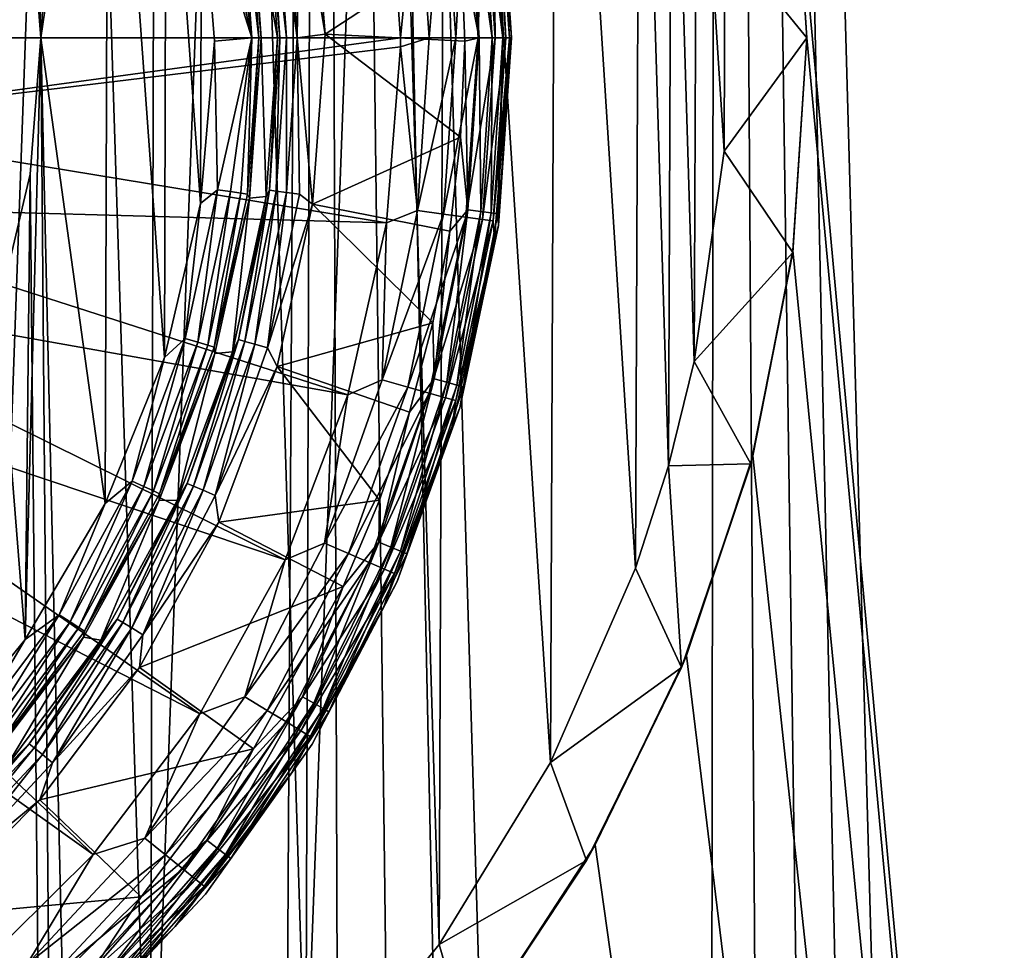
# Model space of a CAD drawing. Header units: metres. Extents: x -106 to 264, y -111 to 81.
# Tile 31 of 256: x 5.46 to 11.74, y -57.81 to -51.88. Entities that reach past the tile are written whole.
import ezdxf

# ---------------------------------------------------------------- set-up
doc = ezdxf.new("R2010")
doc.units = ezdxf.units.M
doc.layers.add('solid_20422013', color=7, linetype='CONTINUOUS')

msp = doc.modelspace()

# ---------------------------------------------------------------- linework, layer by layer
at = {"layer": 'solid_20422013'}
for points in [[(12.143659, -102.923279, 19), (12.336611, -21.742601, 19), (9.918256, -22.94812, 19)], [(9.812541, -105.675247, 19), (9.918256, -22.94812, 19), (7.371326, -23.887068, 19)], [(9.812541, -105.675247, 19), (10.45345, -105.048393, 19), (9.918256, -22.94812, 19)], [(11.624302, -103.665604, 19), (12.143659, -102.923279, 19), (9.918256, -22.94812, 19)], [(11.058709, -104.376656, 19), (11.624302, -103.665604, 19), (9.918256, -22.94812, 19)], [(10.45345, -105.048393, 19), (11.058709, -104.376656, 19), (9.918256, -22.94812, 19)], [(5.599935, -52, 19), (7.371326, -23.887068, 19), (4.74446, -24.545597, 19)], [(5.599935, -52, 19), (6.877981, -107.764816, 19), (7.371326, -23.887068, 19)], [(6.877981, -107.764816, 19), (7.652942, -107.315414, 19), (7.371326, -23.887068, 19)], [(9.127894, -106.264908, 19), (9.812541, -105.675247, 19), (7.371326, -23.887068, 19)], [(8.405241, -106.813667, 19), (9.127894, -106.264908, 19), (7.371326, -23.887068, 19)], [(7.652942, -107.315414, 19), (8.405241, -106.813667, 19), (7.371326, -23.887068, 19)], [(5.53098, -51.131165, 19), (5.599935, -52, 19), (4.74446, -24.545597, 19)], [(10.383421, -50.600048, -13.153495), (15.078767, -29.021139, -16.186213), (14.500057, -95.334694, -6.86645)], [(5.193721, -60.518696, -32.599998), (5.226456, -43.501408, -32.599998), (5.792428, -43.876255, -32.599998)], [(5.193721, -60.518696, -32.599998), (5.792428, -43.876255, -32.599998), (6.295141, -59.739876, -32.599998)], [(6.295141, -59.739876, -32.599998), (5.792428, -43.876255, -32.599998), (6.335495, -44.29356, -32.599998)], [(6.295141, -59.739876, -32.599998), (6.335495, -44.29356, -32.599998), (6.850567, -44.747883, -32.599998)], [(6.295141, -59.739876, -32.599998), (6.850567, -44.747883, -32.599998), (7.286332, -58.815784, -32.599998)], [(7.286332, -58.815784, -32.599998), (6.850567, -44.747883, -32.599998), (7.331092, -45.232746, -32.599998)], [(7.286332, -58.815784, -32.599998), (7.331092, -45.232746, -32.599998), (7.772157, -45.743668, -32.599998)], [(7.286332, -58.815784, -32.599998), (7.772157, -45.743668, -32.599998), (8.136401, -57.77314, -32.599998)], [(8.136401, -57.77314, -32.599998), (7.772157, -45.743668, -32.599998), (8.179739, -46.288296, -32.599998)], [(8.136401, -57.77314, -32.599998), (8.179739, -46.288296, -32.599998), (8.845744, -56.615082, -32.599998)], [(8.845744, -56.615082, -32.599998), (8.179739, -46.288296, -32.599998), (8.882864, -47.457302, -32.599998)], [(8.845744, -56.615082, -32.599998), (8.882864, -47.457302, -32.599998), (9.386644, -55.377342, -32.599998)], [(9.386644, -55.377342, -32.599998), (8.882864, -47.457302, -32.599998), (9.414845, -48.700714, -32.599998)], [(9.386644, -55.377342, -32.599998), (9.414845, -48.700714, -32.599998), (9.595935, -54.724819, -32.599998)], [(9.595935, -54.724819, -32.599998), (9.414845, -48.700714, -32.599998), (9.618463, -49.354134, -32.599998)], [(5.599935, -52, 33.400002), (5.53098, -51.131165, 33.400002), (6.027568, -49.07058, 33.400002)], [(5.599935, -52, 33.400002), (6.027568, -49.07058, 33.400002), (6.00971, -54.965885, 33.400002)], [(6.027568, -49.07058, 33.400002), (6.386162, -54.034412, 33.400002), (6.00971, -54.965885, 33.400002)], [(6.027568, -49.07058, 33.400002), (6.39837, -50.004314, 33.400002), (6.386162, -54.034412, 33.400002)], [(9.595935, -54.724819, -32.599998), (9.618463, -49.354134, -32.599998), (9.761227, -54.060852, -32.599998)], [(9.761227, -54.060852, -32.599998), (9.618463, -49.354134, -32.599998), (9.777827, -50.018448, -32.599998)], [(6.39837, -50.004314, 33.400002), (6.616426, -53.055241, 33.400002), (6.386162, -54.034412, 33.400002)], [(6.39837, -50.004314, 33.400002), (6.622698, -50.984863, 33.400002), (6.616426, -53.055241, 33.400002)], [(9.761227, -54.060852, -32.599998), (9.777827, -50.018448, -32.599998), (9.950551, -52.722176, -32.599998)], [(9.950551, -52.722176, -32.599998), (9.777827, -50.018448, -32.599998), (9.956007, -51.357872, -32.599998)], [(10.383421, -50.600048, -13.153495), (14.500057, -95.334694, -6.86645), (10.477302, -52, -12.956744)], [(10.387667, -50.632439, -32.099998), (10.383421, -50.600048, -13.153495), (10.477302, -52, -12.956744)], [(9.956007, -51.357872, -32.599998), (10.387667, -50.632439, -32.099998), (10.477302, -52, -32.099998)], [(10.387667, -50.632439, -32.099998), (10.477302, -52, -12.956744), (10.477302, -52, -30.799999)], [(10.477302, -52, -32.099998), (10.387667, -50.632439, -32.099998), (10.477302, -52, -30.799999)], [(8.480372, -50.8344, 47.900455), (8.560102, -52, 47.900455), (8.497216, -50.781181, 47.712509)], [(8.497216, -50.781181, 47.712509), (8.584183, -52, 47.712509), (8.517536, -50.831169, 46.202618)], [(8.560102, -52, 47.900455), (8.584183, -52, 47.712509), (8.497216, -50.781181, 47.712509)], [(8.3058, -50.858395, 48.235046), (8.383888, -52, 48.235046), (8.412953, -50.843666, 48.078312)], [(8.412953, -50.843666, 48.078312), (8.383888, -52, 48.235046), (8.492048, -52, 48.078312)], [(8.412953, -50.843666, 48.078312), (8.492048, -52, 48.078312), (8.480372, -50.8344, 47.900455)], [(8.480372, -50.8344, 47.900455), (8.492048, -52, 48.078312), (8.560102, -52, 47.900455)], [(8.509896, -50.87965, 46.109287), (8.517536, -50.831169, 46.202618), (8.59736, -52, 46.202618)], [(8.584183, -52, 47.712509), (8.59736, -52, 46.202618), (8.517536, -50.831169, 46.202618)], [(3.916472, -51.461693, 48.889153), (3.953293, -52, 48.889153), (7.809477, -50.879829, 48.498581)], [(7.809477, -50.879829, 48.498581), (3.953293, -52, 48.889153), (7.889405, -52, 48.498581)], [(7.32204, -50.894627, 45.900002), (7.409845, -51.976658, 45.900002), (7.246412, -51.004005, 45.885563)], [(8.275257, -51.408886, 45.900002), (7.409845, -51.976658, 45.900002), (7.32204, -50.894627, 45.900002)], [(7.998485, -50.900635, 48.451321), (7.809477, -50.879829, 48.498581), (7.889405, -52, 48.498581)], [(7.998485, -50.900635, 48.451321), (7.889405, -52, 48.498581), (8.073684, -52, 48.451321)], [(8.164984, -50.87775, 48.361774), (7.998485, -50.900635, 48.451321), (8.073684, -52, 48.451321)], [(8.164984, -50.87775, 48.361774), (8.073684, -52, 48.451321), (8.241748, -52, 48.361774)], [(8.164984, -50.87775, 48.361774), (8.241748, -52, 48.361774), (8.3058, -50.858395, 48.235046)], [(8.3058, -50.858395, 48.235046), (8.241748, -52, 48.361774), (8.383888, -52, 48.235046)], [(8.318523, -50.904846, 45.914757), (8.390304, -52, 45.914757), (8.275257, -51.408886, 45.900002)], [(8.4019, -50.893867, 45.957802), (8.4744, -52, 45.957802), (8.318523, -50.904846, 45.914757)], [(8.4744, -52, 45.957802), (8.390304, -52, 45.914757), (8.318523, -50.904846, 45.914757)], [(8.467872, -50.885185, 46.02486), (8.54094, -52, 46.02486), (8.4019, -50.893867, 45.957802)], [(8.54094, -52, 46.02486), (8.4744, -52, 45.957802), (8.4019, -50.893867, 45.957802)], [(8.467872, -50.885185, 46.02486), (8.509896, -50.87965, 46.109287), (8.54094, -52, 46.02486)], [(8.54094, -52, 46.02486), (8.509896, -50.87965, 46.109287), (8.59736, -52, 46.202618)], [(6.931593, -51.005337, 33.697384), (7.030417, -50.962963, 45.602619), (7.106491, -52, 45.602619)], [(7.121817, -52, 45.694695), (7.106491, -52, 45.602619), (7.030417, -50.962963, 45.602619)], [(7.055484, -51.030247, 45.694695), (7.121817, -52, 45.694695), (7.030417, -50.962963, 45.602619)], [(6.622698, -50.984863, 33.400002), (6.705856, -52.020313, 33.400002), (6.616426, -53.055241, 33.400002)], [(6.94433, -52, 33.52232), (6.705856, -52.020313, 33.400002), (6.622698, -50.984863, 33.400002)], [(6.725388, -51.033035, 33.414436), (6.94433, -52, 33.52232), (6.622698, -50.984863, 33.400002)], [(6.807935, -51.021168, 33.45657), (6.94433, -52, 33.52232), (6.725388, -51.033035, 33.414436)], [(6.873647, -51.011719, 33.52232), (6.94433, -52, 33.52232), (6.807935, -51.021168, 33.45657)], [(6.873647, -51.011719, 33.52232), (6.91615, -51.005608, 33.605305), (6.98727, -52, 33.605305)], [(6.873647, -51.011719, 33.52232), (6.98727, -52, 33.605305), (6.94433, -52, 33.52232)], [(6.91615, -51.005608, 33.605305), (6.931593, -51.005337, 33.697384), (7.002595, -52, 33.697384)], [(6.91615, -51.005608, 33.605305), (7.002595, -52, 33.697384), (6.98727, -52, 33.605305)], [(6.931593, -51.005337, 33.697384), (7.106491, -52, 45.602619), (7.002595, -52, 33.697384)], [(7.098023, -51.024399, 45.777679), (7.164757, -52, 45.777679), (7.055484, -51.030247, 45.694695)], [(7.164757, -52, 45.777679), (7.121817, -52, 45.694695), (7.055484, -51.030247, 45.694695)], [(7.163793, -51.015358, 45.84343), (7.231144, -52, 45.84343), (7.098023, -51.024399, 45.777679)], [(7.231144, -52, 45.84343), (7.164757, -52, 45.777679), (7.098023, -51.024399, 45.777679)], [(7.163793, -51.015358, 45.84343), (7.246412, -51.004005, 45.885563), (7.231144, -52, 45.84343)], [(7.409845, -51.976658, 45.900002), (7.231144, -52, 45.84343), (7.246412, -51.004005, 45.885563)], [(5.599935, -52, 33.400002), (5.599935, -52, 19), (5.53098, -51.131165, 19)], [(5.599935, -52, 33.400002), (5.53098, -51.131165, 19), (5.53098, -51.131165, 33.400002)], [(8.275257, -51.408886, 45.900002), (8.300348, -52.020645, 45.900002), (7.409845, -51.976658, 45.900002)], [(8.390304, -52, 45.914757), (8.300348, -52.020645, 45.900002), (8.275257, -51.408886, 45.900002)], [(9.950551, -52.722176, -32.599998), (9.956007, -51.357872, -32.599998), (10.477302, -52, -32.099998)], [(7.328848, -53.059284, 45.900002), (7.231144, -52, 45.84343), (7.409845, -51.976658, 45.900002)], [(7.328848, -53.059284, 45.900002), (7.409845, -51.976658, 45.900002), (8.272219, -52.632233, 45.900002)], [(8.272219, -52.632233, 45.900002), (7.409845, -51.976658, 45.900002), (8.300348, -52.020645, 45.900002)], [(3.916472, -52.538307, 48.889153), (7.889192, -52.057999, 48.498581), (7.889405, -52, 48.498581)], [(3.953293, -52, 48.889153), (3.916472, -52.538307, 48.889153), (7.889405, -52, 48.498581)], [(5.599935, -52, 33.400002), (6.00971, -54.965885, 33.400002), (5.499155, -55.831467, 33.400002)], [(5.53098, -52.868835, 33.400002), (5.599935, -52, 33.400002), (5.499155, -55.831467, 33.400002)], [(5.599935, -52, 19), (5.53098, -52.868835, 19), (6.071178, -108.166573, 19)], [(5.53098, -52.868835, 33.400002), (5.53098, -52.868835, 19), (5.599935, -52, 19)], [(5.53098, -52.868835, 33.400002), (5.599935, -52, 19), (5.599935, -52, 33.400002)], [(5.599935, -52, 19), (6.071178, -108.166573, 19), (6.877981, -107.764816, 19)], [(6.725388, -52.966965, 33.414436), (6.616426, -53.055241, 33.400002), (6.705856, -52.020313, 33.400002)], [(6.94433, -52, 33.52232), (6.725388, -52.966965, 33.414436), (6.705856, -52.020313, 33.400002)], [(6.807935, -52.978832, 33.45657), (6.725388, -52.966965, 33.414436), (6.94433, -52, 33.52232)], [(6.873647, -52.988281, 33.52232), (6.807935, -52.978832, 33.45657), (6.94433, -52, 33.52232)], [(6.94433, -52, 33.52232), (6.91615, -52.994392, 33.605305), (6.873647, -52.988281, 33.52232)], [(6.91615, -52.994392, 33.605305), (6.98727, -52, 33.605305), (6.927777, -53.020905, 33.697384)], [(6.98727, -52, 33.605305), (6.91615, -52.994392, 33.605305), (6.94433, -52, 33.52232)], [(6.98727, -52, 33.605305), (7.002595, -52, 33.697384), (6.927777, -53.020905, 33.697384)], [(7.034447, -53.009346, 45.602619), (6.927777, -53.020905, 33.697384), (7.002595, -52, 33.697384)], [(7.106491, -52, 45.602619), (7.034447, -53.009346, 45.602619), (7.002595, -52, 33.697384)], [(7.055484, -52.969753, 45.694695), (7.034447, -53.009346, 45.602619), (7.106491, -52, 45.602619)], [(7.055484, -52.969753, 45.694695), (7.106491, -52, 45.602619), (7.121817, -52, 45.694695)], [(7.098023, -52.975601, 45.777679), (7.055484, -52.969753, 45.694695), (7.121817, -52, 45.694695)], [(7.098023, -52.975601, 45.777679), (7.121817, -52, 45.694695), (7.164757, -52, 45.777679)], [(7.163793, -52.984642, 45.84343), (7.098023, -52.975601, 45.777679), (7.164757, -52, 45.777679)], [(7.163793, -52.984642, 45.84343), (7.164757, -52, 45.777679), (7.231144, -52, 45.84343)], [(7.163793, -52.984642, 45.84343), (7.231144, -52, 45.84343), (7.246412, -52.995995, 45.885563)], [(7.246412, -52.995995, 45.885563), (7.231144, -52, 45.84343), (7.328848, -53.059284, 45.900002)], [(7.998485, -53.099365, 48.451321), (8.073684, -52, 48.451321), (7.889192, -52.057999, 48.498581)], [(8.073684, -52, 48.451321), (7.889405, -52, 48.498581), (7.889192, -52.057999, 48.498581)], [(8.241748, -52, 48.361774), (8.073684, -52, 48.451321), (7.998485, -53.099365, 48.451321)], [(8.164984, -53.12225, 48.361774), (8.241748, -52, 48.361774), (7.998485, -53.099365, 48.451321)], [(8.164984, -53.12225, 48.361774), (8.3058, -53.141605, 48.235046), (8.383888, -52, 48.235046)], [(8.164984, -53.12225, 48.361774), (8.383888, -52, 48.235046), (8.241748, -52, 48.361774)], [(8.318523, -53.095154, 45.914757), (8.272219, -52.632233, 45.900002), (8.300348, -52.020645, 45.900002)], [(8.318523, -53.095154, 45.914757), (8.300348, -52.020645, 45.900002), (8.390304, -52, 45.914757)], [(8.3058, -53.141605, 48.235046), (8.412953, -53.156334, 48.078312), (8.492048, -52, 48.078312)], [(8.3058, -53.141605, 48.235046), (8.492048, -52, 48.078312), (8.383888, -52, 48.235046)], [(8.4019, -53.106133, 45.957802), (8.318523, -53.095154, 45.914757), (8.390304, -52, 45.914757)], [(8.4019, -53.106133, 45.957802), (8.390304, -52, 45.914757), (8.4744, -52, 45.957802)], [(8.467872, -53.114815, 46.02486), (8.4019, -53.106133, 45.957802), (8.4744, -52, 45.957802)], [(8.412953, -53.156334, 48.078312), (8.480372, -53.1656, 47.900455), (8.560102, -52, 47.900455)], [(8.412953, -53.156334, 48.078312), (8.560102, -52, 47.900455), (8.492048, -52, 48.078312)], [(8.467872, -53.114815, 46.02486), (8.4744, -52, 45.957802), (8.54094, -52, 46.02486)], [(8.467872, -53.114815, 46.02486), (8.54094, -52, 46.02486), (8.509896, -53.12035, 46.109287)], [(8.560102, -52, 47.900455), (8.480372, -53.1656, 47.900455), (8.584183, -52, 47.712509)], [(8.480372, -53.1656, 47.900455), (8.583951, -52.063107, 47.712509), (8.584183, -52, 47.712509)], [(8.509896, -53.12035, 46.109287), (8.54094, -52, 46.02486), (8.513992, -53.194374, 46.202618)], [(8.513992, -53.194374, 46.202618), (8.54094, -52, 46.02486), (8.59736, -52, 46.202618)], [(8.513992, -53.194374, 46.202618), (8.59736, -52, 46.202618), (8.583951, -52.063107, 47.712509)], [(8.584183, -52, 47.712509), (8.583951, -52.063107, 47.712509), (8.59736, -52, 46.202618)], [(9.950551, -52.722176, -32.599998), (10.477302, -52, -32.099998), (10.387667, -53.367561, -32.099998)], [(10.387616, -53.354446, -12.766389), (10.477302, -52, -12.956744), (14.500057, -95.334694, -6.86645)], [(10.477302, -52, -30.799999), (10.477302, -52, -12.956744), (10.387616, -53.354446, -12.766389)], [(10.387667, -53.367561, -30.799999), (10.477302, -52, -30.799999), (10.387616, -53.354446, -12.766389)], [(10.477302, -52, -32.099998), (10.477302, -52, -30.799999), (10.387667, -53.367561, -30.799999)], [(10.387667, -53.367561, -32.099998), (10.477302, -52, -32.099998), (10.387667, -53.367561, -30.799999)], [(3.916472, -52.538307, 48.889153), (7.801032, -53.177551, 48.498581), (7.889192, -52.057999, 48.498581)], [(7.801032, -53.177551, 48.498581), (7.998485, -53.099365, 48.451321), (7.889192, -52.057999, 48.498581)], [(8.480372, -53.1656, 47.900455), (8.488027, -53.28125, 47.712509), (8.583951, -52.063107, 47.712509)], [(8.513992, -53.194374, 46.202618), (8.583951, -52.063107, 47.712509), (8.488027, -53.28125, 47.712509)], [(3.916472, -52.538307, 48.889153), (3.806695, -53.066586, 48.889153), (7.801032, -53.177551, 48.498581)], [(7.328848, -53.059284, 45.900002), (8.272219, -52.632233, 45.900002), (8.204021, -53.230034, 45.900002)], [(8.318523, -53.095154, 45.914757), (8.204021, -53.230034, 45.900002), (8.272219, -52.632233, 45.900002)], [(9.761227, -54.060852, -32.599998), (9.950551, -52.722176, -32.599998), (10.387667, -53.367561, -32.099998)], [(5.53098, -52.868835, 19), (5.33011, -53.717335, 19), (6.071178, -108.166573, 19)], [(5.33011, -53.717335, 33.400002), (5.33011, -53.717335, 19), (5.53098, -52.868835, 19)], [(5.33011, -53.717335, 33.400002), (5.53098, -52.868835, 19), (5.53098, -52.868835, 33.400002)], [(5.33011, -53.717335, 33.400002), (5.53098, -52.868835, 33.400002), (5.499155, -55.831467, 33.400002)], [(6.725388, -52.966965, 33.414436), (6.51932, -53.914246, 33.414436), (6.616426, -53.055241, 33.400002)], [(6.599337, -53.93774, 33.45657), (6.51932, -53.914246, 33.414436), (6.725388, -52.966965, 33.414436)], [(6.807935, -52.978832, 33.45657), (6.599337, -53.93774, 33.45657), (6.725388, -52.966965, 33.414436)], [(6.663036, -53.956444, 33.52232), (6.599337, -53.93774, 33.45657), (6.807935, -52.978832, 33.45657)], [(6.873647, -52.988281, 33.52232), (6.663036, -53.956444, 33.52232), (6.807935, -52.978832, 33.45657)], [(7.055484, -52.969753, 45.694695), (6.85772, -53.921444, 45.694695), (7.034447, -53.009346, 45.602619)], [(6.899068, -53.933029, 45.777679), (6.85772, -53.921444, 45.694695), (7.055484, -52.969753, 45.694695)], [(7.098023, -52.975601, 45.777679), (6.899068, -53.933029, 45.777679), (7.055484, -52.969753, 45.694695)], [(6.962994, -53.950939, 45.84343), (6.899068, -53.933029, 45.777679), (7.098023, -52.975601, 45.777679)], [(7.163793, -52.984642, 45.84343), (6.962994, -53.950939, 45.84343), (7.098023, -52.975601, 45.777679)], [(7.163793, -52.984642, 45.84343), (7.043297, -53.973438, 45.885563), (6.962994, -53.950939, 45.84343)], [(7.163793, -52.984642, 45.84343), (7.246412, -52.995995, 45.885563), (7.043297, -53.973438, 45.885563)], [(6.873647, -52.988281, 33.52232), (6.704237, -53.96854, 33.605305), (6.663036, -53.956444, 33.52232)], [(6.873647, -52.988281, 33.52232), (6.91615, -52.994392, 33.605305), (6.704237, -53.96854, 33.605305)], [(6.704237, -53.96854, 33.605305), (6.91615, -52.994392, 33.605305), (6.927777, -53.020905, 33.697384)], [(6.704237, -53.96854, 33.605305), (6.927777, -53.020905, 33.697384), (6.707974, -54.009834, 33.697384)], [(6.819774, -53.998222, 45.602619), (6.707974, -54.009834, 33.697384), (6.927777, -53.020905, 33.697384)], [(7.034447, -53.009346, 45.602619), (6.819774, -53.998222, 45.602619), (6.927777, -53.020905, 33.697384)], [(6.85772, -53.921444, 45.694695), (6.819774, -53.998222, 45.602619), (7.034447, -53.009346, 45.602619)], [(7.043297, -53.973438, 45.885563), (7.246412, -52.995995, 45.885563), (7.328848, -53.059284, 45.900002)], [(3.806695, -53.066586, 48.889153), (3.626005, -53.574997, 48.889153), (7.554805, -54.273243, 48.498581)], [(3.806695, -53.066586, 48.889153), (7.554805, -54.273243, 48.498581), (7.801032, -53.177551, 48.498581)], [(6.51932, -53.914246, 33.414436), (6.386162, -54.034412, 33.400002), (6.616426, -53.055241, 33.400002)], [(7.043297, -53.973438, 45.885563), (7.328848, -53.059284, 45.900002), (7.104824, -54.092201, 45.900002)], [(7.104824, -54.092201, 45.900002), (7.328848, -53.059284, 45.900002), (8.095755, -53.814045, 45.900002)], [(7.328848, -53.059284, 45.900002), (8.204021, -53.230034, 45.900002), (8.095755, -53.814045, 45.900002)], [(7.801032, -53.177551, 48.498581), (7.774289, -54.178253, 48.451321), (7.998485, -53.099365, 48.451321)], [(8.164984, -53.12225, 48.361774), (7.998485, -53.099365, 48.451321), (7.774289, -54.178253, 48.451321)], [(8.318523, -53.095154, 45.914757), (8.104411, -54.17157, 45.914757), (8.204021, -53.230034, 45.900002)], [(8.185641, -54.193336, 45.957802), (8.104411, -54.17157, 45.914757), (8.318523, -53.095154, 45.914757)], [(8.4019, -53.106133, 45.957802), (8.185641, -54.193336, 45.957802), (8.318523, -53.095154, 45.914757)], [(8.249915, -54.21056, 46.02486), (8.185641, -54.193336, 45.957802), (8.4019, -53.106133, 45.957802)], [(8.467872, -53.114815, 46.02486), (8.249915, -54.21056, 46.02486), (8.4019, -53.106133, 45.957802)], [(8.164984, -53.12225, 48.361774), (7.774289, -54.178253, 48.451321), (7.936122, -54.223598, 48.361774)], [(8.164984, -53.12225, 48.361774), (7.936122, -54.223598, 48.361774), (8.3058, -53.141605, 48.235046)], [(7.936122, -54.223598, 48.361774), (8.07299, -54.261948, 48.235046), (8.3058, -53.141605, 48.235046)], [(8.3058, -53.141605, 48.235046), (8.07299, -54.261948, 48.235046), (8.412953, -53.156334, 48.078312)], [(8.07299, -54.261948, 48.235046), (8.17714, -54.291126, 48.078312), (8.412953, -53.156334, 48.078312)], [(8.412953, -53.156334, 48.078312), (8.17714, -54.291126, 48.078312), (8.480372, -53.1656, 47.900455)], [(8.17714, -54.291126, 48.078312), (8.24267, -54.309486, 47.900455), (8.480372, -53.1656, 47.900455)], [(8.480372, -53.1656, 47.900455), (8.24267, -54.309486, 47.900455), (8.488027, -53.28125, 47.712509)], [(8.467872, -53.114815, 46.02486), (8.290858, -54.221527, 46.109287), (8.249915, -54.21056, 46.02486)], [(8.467872, -53.114815, 46.02486), (8.509896, -53.12035, 46.109287), (8.290858, -54.221527, 46.109287)], [(8.290858, -54.221527, 46.109287), (8.509896, -53.12035, 46.109287), (8.513992, -53.194374, 46.202618)], [(7.801032, -53.177551, 48.498581), (7.554805, -54.273243, 48.498581), (7.774289, -54.178253, 48.451321)], [(8.104411, -54.17157, 45.914757), (8.095755, -53.814045, 45.900002), (8.204021, -53.230034, 45.900002)], [(8.268192, -54.356182, 46.202618), (8.513992, -53.194374, 46.202618), (8.488027, -53.28125, 47.712509)], [(8.290858, -54.221527, 46.109287), (8.513992, -53.194374, 46.202618), (8.268192, -54.356182, 46.202618)], [(8.268192, -54.356182, 46.202618), (8.488027, -53.28125, 47.712509), (8.220117, -54.473434, 47.712509)], [(8.24267, -54.309486, 47.900455), (8.220117, -54.473434, 47.712509), (8.488027, -53.28125, 47.712509)], [(10.133266, -54.662338, -12.582577), (10.387616, -53.354446, -12.766389), (14.500057, -95.334694, -6.86645)], [(10.387667, -53.367561, -30.799999), (10.387616, -53.354446, -12.766389), (10.133266, -54.662338, -12.582577)], [(9.761227, -54.060852, -32.599998), (10.387667, -53.367561, -32.099998), (10.120296, -54.711723, -32.099998)], [(10.120296, -54.711727, -30.799999), (10.387667, -53.367561, -30.799999), (10.133266, -54.662338, -12.582577)], [(10.387667, -53.367561, -32.099998), (10.387667, -53.367561, -30.799999), (10.120296, -54.711727, -30.799999)], [(10.120296, -54.711723, -32.099998), (10.387667, -53.367561, -32.099998), (10.120296, -54.711727, -30.799999)], [(3.626005, -53.574997, 48.889153), (3.377771, -54.054066, 48.889153), (7.155503, -55.322872, 48.498581)], [(3.626005, -53.574997, 48.889153), (7.155503, -55.322872, 48.498581), (7.554805, -54.273243, 48.498581)], [(5.33011, -53.717335, 33.400002), (5.499155, -55.831467, 33.400002), (4.870525, -56.602947, 33.400002)], [(5.33011, -53.717335, 19), (5.23652, -108.519836, 19), (6.071178, -108.166573, 19)], [(7.104824, -54.092201, 45.900002), (8.095755, -53.814045, 45.900002), (7.947421, -54.384266, 45.900002)], [(8.104411, -54.17157, 45.914757), (7.947421, -54.384266, 45.900002), (8.095755, -53.814045, 45.900002)], [(6.51932, -53.914246, 33.414436), (6.180537, -54.822556, 33.414436), (6.386162, -54.034412, 33.400002)], [(6.256396, -54.857201, 33.45657), (6.180537, -54.822556, 33.414436), (6.51932, -53.914246, 33.414436)], [(6.599337, -53.93774, 33.45657), (6.256396, -54.857201, 33.45657), (6.51932, -53.914246, 33.414436)], [(6.85772, -53.921444, 45.694695), (6.532211, -54.837341, 45.694695), (6.819774, -53.998222, 45.602619)], [(6.571596, -54.854446, 45.777679), (6.532211, -54.837341, 45.694695), (6.85772, -53.921444, 45.694695)], [(6.899068, -53.933029, 45.777679), (6.571596, -54.854446, 45.777679), (6.85772, -53.921444, 45.694695)], [(6.316785, -54.884777, 33.52232), (6.256396, -54.857201, 33.45657), (6.599337, -53.93774, 33.45657)], [(6.663036, -53.956444, 33.52232), (6.316785, -54.884777, 33.52232), (6.599337, -53.93774, 33.45657)], [(6.663036, -53.956444, 33.52232), (6.355844, -54.902618, 33.605305), (6.316785, -54.884777, 33.52232)], [(6.663036, -53.956444, 33.52232), (6.704237, -53.96854, 33.605305), (6.355844, -54.902618, 33.605305)], [(6.355844, -54.902618, 33.605305), (6.704237, -53.96854, 33.605305), (6.707974, -54.009834, 33.697384)], [(6.632487, -54.880898, 45.84343), (6.571596, -54.854446, 45.777679), (6.899068, -53.933029, 45.777679)], [(6.962994, -53.950939, 45.84343), (6.632487, -54.880898, 45.84343), (6.899068, -53.933029, 45.777679)], [(6.962994, -53.950939, 45.84343), (6.708979, -54.91412, 45.885563), (6.632487, -54.880898, 45.84343)], [(6.962994, -53.950939, 45.84343), (7.043297, -53.973438, 45.885563), (6.708979, -54.91412, 45.885563)], [(6.708979, -54.91412, 45.885563), (7.043297, -53.973438, 45.885563), (7.104824, -54.092201, 45.900002)], [(6.180537, -54.822556, 33.414436), (6.00971, -54.965885, 33.400002), (6.386162, -54.034412, 33.400002)], [(6.355844, -54.902618, 33.605305), (6.707974, -54.009834, 33.697384), (6.353363, -54.944675, 33.697384)], [(6.466825, -54.946587, 45.602619), (6.353363, -54.944675, 33.697384), (6.707974, -54.009834, 33.697384)], [(6.819774, -53.998222, 45.602619), (6.466825, -54.946587, 45.602619), (6.707974, -54.009834, 33.697384)], [(6.532211, -54.837341, 45.694695), (6.466825, -54.946587, 45.602619), (6.819774, -53.998222, 45.602619)], [(3.377771, -54.054066, 48.889153), (3.066614, -54.494877, 48.889153), (6.611215, -56.305176, 48.498581)], [(3.377771, -54.054066, 48.889153), (6.611215, -56.305176, 48.498581), (7.155503, -55.322872, 48.498581)], [(6.708979, -54.91412, 45.885563), (7.104824, -54.092201, 45.900002), (6.73332, -55.083473, 45.900002)], [(6.73332, -55.083473, 45.900002), (7.104824, -54.092201, 45.900002), (7.757109, -54.94421, 45.900002)], [(7.104824, -54.092201, 45.900002), (7.947421, -54.384266, 45.900002), (7.757109, -54.94421, 45.900002)], [(9.595935, -54.724819, -32.599998), (9.761227, -54.060852, -32.599998), (10.120296, -54.711723, -32.099998)], [(8.104411, -54.17157, 45.914757), (7.75163, -55.210831, 45.914757), (7.947421, -54.384266, 45.900002)], [(7.829324, -55.243011, 45.957802), (7.75163, -55.210831, 45.914757), (8.104411, -54.17157, 45.914757)], [(8.185641, -54.193336, 45.957802), (7.829324, -55.243011, 45.957802), (8.104411, -54.17157, 45.914757)], [(7.554805, -54.273243, 48.498581), (7.405273, -55.216564, 48.451321), (7.774289, -54.178253, 48.451321)], [(7.936122, -54.223598, 48.361774), (7.774289, -54.178253, 48.451321), (7.405273, -55.216564, 48.451321)], [(7.936122, -54.223598, 48.361774), (7.405273, -55.216564, 48.451321), (7.559424, -55.28352, 48.361774)], [(7.936122, -54.223598, 48.361774), (7.559424, -55.28352, 48.361774), (8.07299, -54.261948, 48.235046)], [(7.8908, -55.268475, 46.02486), (7.829324, -55.243011, 45.957802), (8.185641, -54.193336, 45.957802)], [(8.249915, -54.21056, 46.02486), (7.8908, -55.268475, 46.02486), (8.185641, -54.193336, 45.957802)], [(8.249915, -54.21056, 46.02486), (7.929961, -55.284698, 46.109287), (7.8908, -55.268475, 46.02486)], [(8.249915, -54.21056, 46.02486), (8.290858, -54.221527, 46.109287), (7.929961, -55.284698, 46.109287)], [(7.929961, -55.284698, 46.109287), (8.290858, -54.221527, 46.109287), (8.268192, -54.356182, 46.202618)], [(7.554805, -54.273243, 48.498581), (7.155503, -55.322872, 48.498581), (7.405273, -55.216564, 48.451321)], [(7.559424, -55.28352, 48.361774), (7.689797, -55.340149, 48.235046), (8.07299, -54.261948, 48.235046)], [(8.07299, -54.261948, 48.235046), (7.689797, -55.340149, 48.235046), (8.17714, -54.291126, 48.078312)], [(7.689797, -55.340149, 48.235046), (7.789003, -55.38324, 48.078312), (8.17714, -54.291126, 48.078312)], [(8.17714, -54.291126, 48.078312), (7.789003, -55.38324, 48.078312), (8.24267, -54.309486, 47.900455)], [(7.789003, -55.38324, 48.078312), (7.851422, -55.410355, 47.900455), (8.24267, -54.309486, 47.900455)], [(8.24267, -54.309486, 47.900455), (7.851422, -55.410355, 47.900455), (8.220117, -54.473434, 47.712509)], [(7.869511, -55.46199, 46.202618), (8.268192, -54.356182, 46.202618), (8.220117, -54.473434, 47.712509)], [(7.929961, -55.284698, 46.109287), (8.268192, -54.356182, 46.202618), (7.869511, -55.46199, 46.202618)], [(7.75163, -55.210831, 45.914757), (7.757109, -54.94421, 45.900002), (7.947421, -54.384266, 45.900002)], [(7.869511, -55.46199, 46.202618), (8.220117, -54.473434, 47.712509), (7.78565, -55.615501, 47.712509)], [(7.851422, -55.410355, 47.900455), (7.78565, -55.615501, 47.712509), (8.220117, -54.473434, 47.712509)], [(3.066614, -54.494877, 48.889153), (2.698333, -54.88921, 48.889153), (5.93297, -57.200249, 48.498581)], [(3.066614, -54.494877, 48.889153), (5.93297, -57.200249, 48.498581), (6.611215, -56.305176, 48.498581)], [(9.711058, -55.932011, -12.404136), (10.133266, -54.662338, -12.582577), (14.500057, -95.334694, -6.86645)], [(10.120296, -54.711727, -30.799999), (10.133266, -54.662338, -12.582577), (9.711058, -55.932011, -12.404136)], [(9.386644, -55.377342, -32.599998), (9.595935, -54.724819, -32.599998), (9.679765, -56.009491, -32.099998)], [(9.595935, -54.724819, -32.599998), (10.120296, -54.711723, -32.099998), (9.679765, -56.009491, -32.099998)], [(10.120296, -54.711723, -32.099998), (10.120296, -54.711727, -30.799999), (9.679764, -56.009491, -30.799999)], [(9.679765, -56.009491, -32.099998), (10.120296, -54.711723, -32.099998), (9.679764, -56.009491, -30.799999)], [(9.679764, -56.009491, -30.799999), (10.120296, -54.711727, -30.799999), (9.711058, -55.932011, -12.404136)], [(6.180537, -54.822556, 33.414436), (5.715936, -55.673409, 33.414436), (6.00971, -54.965885, 33.400002)], [(5.786093, -55.718494, 33.45657), (5.715936, -55.673409, 33.414436), (6.180537, -54.822556, 33.414436)], [(6.256396, -54.857201, 33.45657), (5.786093, -55.718494, 33.45657), (6.180537, -54.822556, 33.414436)], [(5.841942, -55.754387, 33.52232), (5.786093, -55.718494, 33.45657), (6.256396, -54.857201, 33.45657)], [(6.316785, -54.884777, 33.52232), (5.841942, -55.754387, 33.52232), (6.256396, -54.857201, 33.45657)], [(6.532211, -54.837341, 45.694695), (6.085019, -55.700382, 45.694695), (6.466825, -54.946587, 45.602619)], [(6.121707, -55.722691, 45.777679), (6.085019, -55.700382, 45.694695), (6.532211, -54.837341, 45.694695)], [(6.571596, -54.854446, 45.777679), (6.121707, -55.722691, 45.777679), (6.532211, -54.837341, 45.694695)], [(6.17843, -55.757187, 45.84343), (6.121707, -55.722691, 45.777679), (6.571596, -54.854446, 45.777679)], [(6.632487, -54.880898, 45.84343), (6.17843, -55.757187, 45.84343), (6.571596, -54.854446, 45.777679)], [(2.698333, -54.88921, 48.889153), (5.13451, -57.989952, 48.498581), (5.93297, -57.200249, 48.498581)], [(6.316785, -54.884777, 33.52232), (5.878066, -55.777603, 33.605305), (5.841942, -55.754387, 33.52232)], [(6.316785, -54.884777, 33.52232), (6.355844, -54.902618, 33.605305), (5.878066, -55.777603, 33.605305)], [(5.878066, -55.777603, 33.605305), (6.355844, -54.902618, 33.605305), (6.353363, -54.944675, 33.697384)], [(6.632487, -54.880898, 45.84343), (6.249685, -55.800518, 45.885563), (6.17843, -55.757187, 45.84343)], [(6.632487, -54.880898, 45.84343), (6.708979, -54.91412, 45.885563), (6.249685, -55.800518, 45.885563)], [(6.249685, -55.800518, 45.885563), (6.708979, -54.91412, 45.885563), (6.73332, -55.083473, 45.900002)], [(5.715936, -55.673409, 33.414436), (5.499155, -55.831467, 33.400002), (6.00971, -54.965885, 33.400002)], [(5.878066, -55.777603, 33.605305), (6.353363, -54.944675, 33.697384), (5.87212, -55.815044, 33.697384)], [(5.982758, -55.835209, 45.602619), (5.87212, -55.815044, 33.697384), (6.353363, -54.944675, 33.697384)], [(6.466825, -54.946587, 45.602619), (5.982758, -55.835209, 45.602619), (6.353363, -54.944675, 33.697384)], [(6.085019, -55.700382, 45.694695), (5.982758, -55.835209, 45.602619), (6.466825, -54.946587, 45.602619)], [(6.73332, -55.083473, 45.900002), (7.757109, -54.94421, 45.900002), (7.525456, -55.492706, 45.900002)], [(7.75163, -55.210831, 45.914757), (7.525456, -55.492706, 45.900002), (7.757109, -54.94421, 45.900002)], [(6.227694, -56.008919, 45.900002), (6.73332, -55.083473, 45.900002), (7.525456, -55.492706, 45.900002)], [(6.249685, -55.800518, 45.885563), (6.73332, -55.083473, 45.900002), (6.227694, -56.008919, 45.900002)], [(7.155503, -55.322872, 48.498581), (6.898312, -56.194958, 48.451321), (7.405273, -55.216564, 48.451321)], [(7.559424, -55.28352, 48.361774), (7.405273, -55.216564, 48.451321), (6.898312, -56.194958, 48.451321)], [(7.75163, -55.210831, 45.914757), (7.266216, -56.195152, 45.914757), (7.525456, -55.492706, 45.900002)], [(7.339046, -56.237198, 45.957802), (7.266216, -56.195152, 45.914757), (7.75163, -55.210831, 45.914757)], [(7.829324, -55.243011, 45.957802), (7.339046, -56.237198, 45.957802), (7.75163, -55.210831, 45.914757)], [(7.559424, -55.28352, 48.361774), (6.898312, -56.194958, 48.451321), (7.04191, -56.28228, 48.361774)], [(7.559424, -55.28352, 48.361774), (7.04191, -56.28228, 48.361774), (7.689797, -55.340149, 48.235046)], [(7.396672, -56.27047, 46.02486), (7.339046, -56.237198, 45.957802), (7.829324, -55.243011, 45.957802)], [(7.8908, -55.268475, 46.02486), (7.396672, -56.27047, 46.02486), (7.829324, -55.243011, 45.957802)], [(7.8908, -55.268475, 46.02486), (7.43338, -56.291664, 46.109287), (7.396672, -56.27047, 46.02486)], [(7.8908, -55.268475, 46.02486), (7.929961, -55.284698, 46.109287), (7.43338, -56.291664, 46.109287)], [(7.43338, -56.291664, 46.109287), (7.929961, -55.284698, 46.109287), (7.869511, -55.46199, 46.202618)], [(7.155503, -55.322872, 48.498581), (6.611215, -56.305176, 48.498581), (6.898312, -56.194958, 48.451321)], [(7.04191, -56.28228, 48.361774), (7.163357, -56.356133, 48.235046), (7.689797, -55.340149, 48.235046)], [(7.689797, -55.340149, 48.235046), (7.163357, -56.356133, 48.235046), (7.789003, -55.38324, 48.078312)], [(7.163357, -56.356133, 48.235046), (7.255771, -56.412331, 48.078312), (7.789003, -55.38324, 48.078312)], [(7.789003, -55.38324, 48.078312), (7.255771, -56.412331, 48.078312), (7.851422, -55.410355, 47.900455)], [(7.255771, -56.412331, 48.078312), (7.313917, -56.447693, 47.900455), (7.851422, -55.410355, 47.900455)], [(7.851422, -55.410355, 47.900455), (7.313917, -56.447693, 47.900455), (7.78565, -55.615501, 47.712509)], [(8.845744, -56.615082, -32.599998), (9.386644, -55.377342, -32.599998), (9.679765, -56.009491, -32.099998)], [(6.227694, -56.008919, 45.900002), (7.525456, -55.492706, 45.900002), (6.953401, -56.527267, 45.900002)], [(7.266216, -56.195152, 45.914757), (6.953401, -56.527267, 45.900002), (7.525456, -55.492706, 45.900002)], [(7.327256, -56.497322, 46.202618), (7.869511, -55.46199, 46.202618), (7.78565, -55.615501, 47.712509)], [(7.43338, -56.291664, 46.109287), (7.869511, -55.46199, 46.202618), (7.327256, -56.497322, 46.202618)], [(7.327256, -56.497322, 46.202618), (7.78565, -55.615501, 47.712509), (7.193429, -56.684311, 47.712509)], [(7.313917, -56.447693, 47.900455), (7.193429, -56.684311, 47.712509), (7.78565, -55.615501, 47.712509)], [(5.715936, -55.673409, 33.414436), (5.134975, -56.449482, 33.414436), (5.499155, -55.831467, 33.400002)], [(5.198002, -56.504093, 33.45657), (5.134975, -56.449482, 33.414436), (5.715936, -55.673409, 33.414436)], [(5.786093, -55.718494, 33.45657), (5.198002, -56.504093, 33.45657), (5.715936, -55.673409, 33.414436)], [(5.248175, -56.547569, 33.52232), (5.198002, -56.504093, 33.45657), (5.786093, -55.718494, 33.45657)], [(5.841942, -55.754387, 33.52232), (5.248175, -56.547569, 33.52232), (5.786093, -55.718494, 33.45657)], [(6.085019, -55.700382, 45.694695), (5.524474, -56.494492, 45.694695), (5.982758, -55.835209, 45.602619)], [(5.557783, -56.521591, 45.777679), (5.524474, -56.494492, 45.694695), (6.085019, -55.700382, 45.694695)], [(6.121707, -55.722691, 45.777679), (5.557783, -56.521591, 45.777679), (6.085019, -55.700382, 45.694695)], [(5.609281, -56.563488, 45.84343), (5.557783, -56.521591, 45.777679), (6.121707, -55.722691, 45.777679)], [(6.17843, -55.757187, 45.84343), (5.609281, -56.563488, 45.84343), (6.121707, -55.722691, 45.777679)], [(5.841942, -55.754387, 33.52232), (5.280626, -56.575687, 33.605305), (5.248175, -56.547569, 33.52232)], [(5.841942, -55.754387, 33.52232), (5.878066, -55.777603, 33.605305), (5.280626, -56.575687, 33.605305)], [(5.280626, -56.575687, 33.605305), (5.878066, -55.777603, 33.605305), (5.87212, -55.815044, 33.697384)], [(6.17843, -55.757187, 45.84343), (5.673972, -56.616119, 45.885563), (5.609281, -56.563488, 45.84343)], [(6.17843, -55.757187, 45.84343), (6.249685, -55.800518, 45.885563), (5.673972, -56.616119, 45.885563)], [(5.673972, -56.616119, 45.885563), (6.249685, -55.800518, 45.885563), (6.227694, -56.008919, 45.900002)], [(5.134975, -56.449482, 33.414436), (4.870525, -56.602947, 33.400002), (5.499155, -55.831467, 33.400002)], [(5.280626, -56.575687, 33.605305), (5.87212, -55.815044, 33.697384), (5.270683, -56.610451, 33.697384)], [(5.377386, -56.646065, 45.602619), (5.270683, -56.610451, 33.697384), (5.87212, -55.815044, 33.697384)], [(5.982758, -55.835209, 45.602619), (5.377386, -56.646065, 45.602619), (5.87212, -55.815044, 33.697384)], [(5.524474, -56.494492, 45.694695), (5.377386, -56.646065, 45.602619), (5.982758, -55.835209, 45.602619)], [(9.13057, -57.13847, -12.234579), (9.711058, -55.932011, -12.404136), (14.500057, -95.334694, -6.86645)], [(9.679764, -56.009491, -30.799999), (9.711058, -55.932011, -12.404136), (9.13057, -57.13847, -12.234579)], [(5.594254, -56.852165, 45.900002), (6.227694, -56.008919, 45.900002), (6.953401, -56.527267, 45.900002)], [(5.673972, -56.616119, 45.885563), (6.227694, -56.008919, 45.900002), (5.594254, -56.852165, 45.900002)], [(8.845744, -56.615082, -32.599998), (9.679765, -56.009491, -32.099998), (9.073609, -57.238651, -32.099998)], [(9.073609, -57.238651, -30.799999), (9.679764, -56.009491, -30.799999), (9.13057, -57.13847, -12.234579)], [(9.679765, -56.009491, -32.099998), (9.679764, -56.009491, -30.799999), (9.073609, -57.238651, -30.799999)], [(9.073609, -57.238651, -32.099998), (9.679765, -56.009491, -32.099998), (9.073609, -57.238651, -30.799999)], [(6.611215, -56.305176, 48.498581), (6.262847, -57.095203, 48.451321), (6.898312, -56.194958, 48.451321)], [(7.04191, -56.28228, 48.361774), (6.898312, -56.194958, 48.451321), (6.262847, -57.095203, 48.451321)], [(7.266216, -56.195152, 45.914757), (6.656476, -57.107693, 45.914757), (6.953401, -56.527267, 45.900002)], [(6.723193, -57.158886, 45.957802), (6.656476, -57.107693, 45.914757), (7.266216, -56.195152, 45.914757)], [(7.339046, -56.237198, 45.957802), (6.723193, -57.158886, 45.957802), (7.266216, -56.195152, 45.914757)], [(6.775984, -57.199394, 46.02486), (6.723193, -57.158886, 45.957802), (7.339046, -56.237198, 45.957802)], [(7.396672, -56.27047, 46.02486), (6.775984, -57.199394, 46.02486), (7.339046, -56.237198, 45.957802)], [(6.611215, -56.305176, 48.498581), (5.93297, -57.200249, 48.498581), (6.262847, -57.095203, 48.451321)], [(7.04191, -56.28228, 48.361774), (6.262847, -57.095203, 48.451321), (6.393217, -57.201267, 48.361774)], [(7.04191, -56.28228, 48.361774), (6.393217, -57.201267, 48.361774), (7.163357, -56.356133, 48.235046)], [(7.396672, -56.27047, 46.02486), (6.809612, -57.225201, 46.109287), (6.775984, -57.199394, 46.02486)], [(7.396672, -56.27047, 46.02486), (7.43338, -56.291664, 46.109287), (6.809612, -57.225201, 46.109287)], [(6.809612, -57.225201, 46.109287), (7.43338, -56.291664, 46.109287), (7.327256, -56.497322, 46.202618)], [(6.393217, -57.201267, 48.361774), (6.503477, -57.29097, 48.235046), (7.163357, -56.356133, 48.235046)], [(7.163357, -56.356133, 48.235046), (6.503477, -57.29097, 48.235046), (7.255771, -56.412331, 48.078312)], [(6.503477, -57.29097, 48.235046), (6.587378, -57.35923, 48.078312), (7.255771, -56.412331, 48.078312)], [(7.255771, -56.412331, 48.078312), (6.587378, -57.35923, 48.078312), (7.313917, -56.447693, 47.900455)], [(5.524474, -56.494492, 45.694695), (4.861019, -57.20488, 45.694695), (5.377386, -56.646065, 45.602619)], [(4.890327, -57.236263, 45.777679), (4.861019, -57.20488, 45.694695), (5.524474, -56.494492, 45.694695)], [(5.557783, -56.521591, 45.777679), (4.890327, -57.236263, 45.777679), (5.524474, -56.494492, 45.694695)], [(6.587378, -57.35923, 48.078312), (6.640168, -57.402176, 47.900455), (7.313917, -56.447693, 47.900455)], [(7.313917, -56.447693, 47.900455), (6.640168, -57.402176, 47.900455), (7.193429, -56.684311, 47.712509)], [(4.93564, -57.284779, 45.84343), (4.890327, -57.236263, 45.777679), (5.557783, -56.521591, 45.777679)], [(5.609281, -56.563488, 45.84343), (4.93564, -57.284779, 45.84343), (5.557783, -56.521591, 45.777679)], [(5.594254, -56.852165, 45.900002), (6.953401, -56.527267, 45.900002), (6.238573, -57.46859, 45.900002)], [(6.656476, -57.107693, 45.914757), (6.238573, -57.46859, 45.900002), (6.953401, -56.527267, 45.900002)], [(6.647897, -57.451611, 46.202618), (7.327256, -56.497322, 46.202618), (7.193429, -56.684311, 47.712509)], [(6.809612, -57.225201, 46.109287), (7.327256, -56.497322, 46.202618), (6.647897, -57.451611, 46.202618)], [(5.609281, -56.563488, 45.84343), (4.992562, -57.34573, 45.885563), (4.93564, -57.284779, 45.84343)], [(5.609281, -56.563488, 45.84343), (5.673972, -56.616119, 45.885563), (4.992562, -57.34573, 45.885563)], [(4.992562, -57.34573, 45.885563), (5.673972, -56.616119, 45.885563), (5.594254, -56.852165, 45.900002)], [(8.136401, -57.77314, -32.599998), (8.845744, -56.615082, -32.599998), (9.073609, -57.238651, -32.099998)], [(6.647897, -57.451611, 46.202618), (7.193429, -56.684311, 47.712509), (6.455455, -57.658207, 47.712509)], [(6.640168, -57.402176, 47.900455), (6.455455, -57.658207, 47.712509), (7.193429, -56.684311, 47.712509)], [(4.849698, -57.597836, 45.900002), (5.594254, -56.852165, 45.900002), (6.238573, -57.46859, 45.900002)], [(4.992562, -57.34573, 45.885563), (5.594254, -56.852165, 45.900002), (4.849698, -57.597836, 45.900002)], [(5.93297, -57.200249, 48.498581), (5.510718, -57.900539, 48.451321), (6.262847, -57.095203, 48.451321)], [(6.393217, -57.201267, 48.361774), (6.262847, -57.095203, 48.451321), (5.510718, -57.900539, 48.451321)], [(6.656476, -57.107693, 45.914757), (5.932841, -57.932838, 45.914757), (6.238573, -57.46859, 45.900002)], [(5.992305, -57.992306, 45.957802), (5.932841, -57.932838, 45.914757), (6.656476, -57.107693, 45.914757)], [(6.723193, -57.158886, 45.957802), (5.992305, -57.992306, 45.957802), (6.656476, -57.107693, 45.914757)], [(6.039357, -58.039356, 46.02486), (5.992305, -57.992306, 45.957802), (6.723193, -57.158886, 45.957802)], [(6.775984, -57.199394, 46.02486), (6.039357, -58.039356, 46.02486), (6.723193, -57.158886, 45.957802)], [(8.396142, -58.265823, -12.076139), (9.13057, -57.13847, -12.234579), (14.500057, -95.334694, -6.86645)], [(9.073609, -57.238651, -30.799999), (9.13057, -57.13847, -12.234579), (8.396142, -58.265823, -12.076139)], [(5.93297, -57.200249, 48.498581), (5.13451, -57.989952, 48.498581), (5.510718, -57.900539, 48.451321)], [(6.393217, -57.201267, 48.361774), (5.510718, -57.900539, 48.451321), (5.625431, -58.023365, 48.361774)], [(6.393217, -57.201267, 48.361774), (5.625431, -58.023365, 48.361774), (6.503477, -57.29097, 48.235046)], [(6.775984, -57.199394, 46.02486), (6.06933, -58.069328, 46.109287), (6.039357, -58.039356, 46.02486)], [(6.775984, -57.199394, 46.02486), (6.809612, -57.225201, 46.109287), (6.06933, -58.069328, 46.109287)], [(6.06933, -58.069328, 46.109287), (6.809612, -57.225201, 46.109287), (6.647897, -57.451611, 46.202618)], [(8.136401, -57.77314, -32.599998), (9.073609, -57.238651, -32.099998), (8.312202, -58.378178, -32.099998)], [(8.312201, -58.378178, -30.799999), (9.073609, -57.238651, -30.799999), (8.396142, -58.265823, -12.076139)], [(9.073609, -57.238651, -32.099998), (9.073609, -57.238651, -30.799999), (8.312201, -58.378178, -30.799999)], [(8.312202, -58.378178, -32.099998), (9.073609, -57.238651, -32.099998), (8.312201, -58.378178, -30.799999)], [(5.625431, -58.023365, 48.361774), (5.722449, -58.127247, 48.235046), (6.503477, -57.29097, 48.235046)], [(6.503477, -57.29097, 48.235046), (5.722449, -58.127247, 48.235046), (6.587378, -57.35923, 48.078312)], [(5.722449, -58.127247, 48.235046), (5.796275, -58.206295, 48.078312), (6.587378, -57.35923, 48.078312)], [(6.587378, -57.35923, 48.078312), (5.796275, -58.206295, 48.078312), (6.640168, -57.402176, 47.900455)], [(5.796275, -58.206295, 48.078312), (5.842724, -58.256031, 47.900455), (6.640168, -57.402176, 47.900455)], [(6.640168, -57.402176, 47.900455), (5.842724, -58.256031, 47.900455), (6.455455, -57.658207, 47.712509)], [(4.849698, -57.597836, 45.900002), (6.238573, -57.46859, 45.900002), (5.399741, -58.299873, 45.900002)], [(5.932841, -57.932838, 45.914757), (5.399741, -58.299873, 45.900002), (6.238573, -57.46859, 45.900002)], [(5.845014, -58.30479, 46.202618), (6.647897, -57.451611, 46.202618), (6.455455, -57.658207, 47.712509)], [(6.06933, -58.069328, 46.109287), (6.647897, -57.451611, 46.202618), (5.845014, -58.30479, 46.202618)], [(5.845014, -58.30479, 46.202618), (6.455455, -57.658207, 47.712509), (5.586679, -58.517456, 47.712509)], [(5.842724, -58.256031, 47.900455), (5.586679, -58.517456, 47.712509), (6.455455, -57.658207, 47.712509)], [(7.286332, -58.815784, -32.599998), (8.136401, -57.77314, -32.599998), (8.312202, -58.378178, -32.099998)]]:
    msp.add_3dface(points, dxfattribs=at)

doc.saveas('drawing.dxf')
